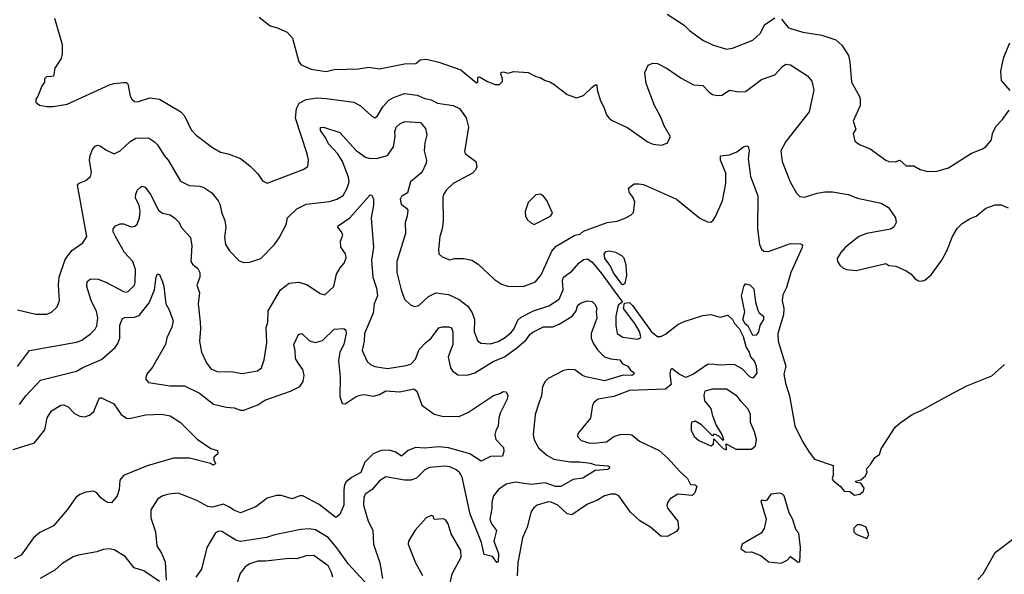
# Model space of a CAD drawing. Extents: x 1863017 to 1989460, y 394564 to 532820.
# Tile 72 of 213: x 1901311 to 1907614, y 461092 to 464644. Entities that reach past the tile are written whole.
import ezdxf

# ---------------------------------------------------------------- set-up
doc = ezdxf.new("R2010")
doc.units = 0

msp = doc.modelspace()

# ---------------------------------------------------------------- linework, layer by layer
at = {"layer": '0CON10XD'}
for points in [[(1905455, 464679.4), (1905565, 464610), (1905598, 464575), (1905685, 464513.1), (1905745, 464482.5), (1905835, 464455.5), (1905875, 464462.9), (1906005, 464513.5), (1906052.9, 464557.1), (1906078.8, 464611.2), (1906145, 464657.1)], [(1901534.2, 464655), (1901582, 464485), (1901582.5, 464425), (1901575.8, 464395), (1901537, 464333), (1901526.7, 464283.3), (1901505, 464277.5), (1901485, 464280), (1901470, 464265), (1901470, 464245), (1901451.7, 464218.3), (1901427.5, 464155), (1901414, 464135), (1901413.8, 464115), (1901437.7, 464097.7), (1901485, 464088.8), (1901525, 464088), (1901615, 464104), (1901885, 464226.9), (1901913.6, 464236.4), (1901975, 464242.5), (1901995, 464241.2), (1902004.1, 464234.1), (1902019.2, 464155), (1902028.8, 464135), (1902045, 464120), (1902065, 464119.2), (1902145, 464143.1), (1902205, 464134.5), (1902342, 464055), (1902365, 464028.8), (1902409.1, 463939.1), (1902441.2, 463905), (1902545, 463826.7), (1902596.7, 463795), (1902645.6, 463785.6), (1902724.4, 463754.4), (1902785, 463707.5), (1902836.4, 463656.4), (1902865, 463612.5), (1902895, 463596.7), (1903126.7, 463685), (1903155.8, 463704.2), (1903159.2, 463745), (1903152.2, 463785), (1903077.4, 464012.6), (1903082.7, 464075), (1903101.1, 464108.9), (1903145, 464133.5), (1903215, 464143.5), (1903275, 464138.5), (1903450, 464115), (1903491.7, 464091.7), (1903565, 464026), (1903585, 464016), (1903601.3, 464028.7), (1903634.7, 464085.3), (1903675, 464128.9), (1903705, 464146.7), (1903775, 464170.5), (1903855, 464161.8), (1903905, 464138.8), (1903945, 464131.9), (1903985, 464110.6), (1904085.5, 464095.5), (1904126, 464075), (1904169.2, 464015), (1904184.4, 463955), (1904157.6, 463797.6), (1904165.8, 463785), (1904230, 463735), (1904237.6, 463702.4), (1904231.4, 463685), (1904209.1, 463660.9), (1904085, 463594.4), (1904044.3, 463555), (1904024.6, 463525.4), (1904018.9, 463505), (1904022.5, 463355), (1904016.2, 463303.8), (1904001.2, 463255), (1903991.7, 463171.7), (1903994.3, 463144.3), (1904015, 463126.2), (1904065, 463105.7), (1904095, 463114.4), (1904155, 463114.5), (1904205, 463103.6), (1904245, 463078.5), (1904349.5, 462979.5), (1904395, 462950), (1904435, 462936.9), (1904535, 462935.6), (1904614, 462965), (1904650.1, 463009.9), (1904717.2, 463162.8), (1904745, 463194.2), (1904865, 463264.3), (1904899.7, 463270.3), (1904921.1, 463288.9), (1905071.2, 463345), (1905135.3, 463354.7), (1905192, 463375), (1905226.3, 463393.7), (1905241.2, 463408.8), (1905248.8, 463475), (1905237.5, 463505), (1905214.2, 463535), (1905207.5, 463565), (1905245, 463592.5), (1905275, 463593.8), (1905305, 463589.2), (1905515, 463495.7), (1905665, 463372.9), (1905715, 463350), (1905735, 463348), (1905750.3, 463359.7), (1905765, 463384), (1905810, 463485), (1905831.5, 463595), (1905832.1, 463662.1), (1905796.4, 463743.6), (1905797, 463773), (1905855, 463778), (1905902.7, 463797.3), (1905945, 463830), (1905965, 463836.7), (1905975, 463832.5), (1905980.8, 463805), (1905974.4, 463755), (1905990.2, 463640.2), (1906035.4, 463515.4), (1906034.6, 463305), (1906046.5, 463205), (1906060.6, 463175), (1906075, 463162.5), (1906105, 463159.5), (1906245, 463211.1), (1906309.5, 463209.5), (1906323, 463203), (1906320, 463185), (1906246.9, 463025), (1906219.8, 462930.2), (1906196.9, 462883.1), (1906192.9, 462845), (1906202, 462795), (1906200.3, 462755), (1906163.3, 462635), (1906167.1, 462585), (1906215.5, 462425), (1906203.4, 462375), (1906212.5, 462317.5), (1906239.1, 462235), (1906273.7, 462043.7), (1906322.6, 461942.6), (1906364.3, 461874.3), (1906399.3, 461829.3), (1906518.3, 461788.3), (1906517.5, 461725), (1906511.2, 461705), (1906516.7, 461695), (1906565.7, 461655.7), (1906590, 461625), (1906625, 461622.5), (1906655, 461600), (1906690, 461605), (1906712.5, 461625), (1906717.5, 461645), (1906696.4, 461676.4), (1906665, 461680), (1906661.7, 461688.3), (1906695, 461697.5), (1906725, 461722.5), (1906737, 461747), (1906731.7, 461768.3), (1906757.5, 461795), (1906785, 461840), (1906815, 461860), (1906826.7, 461895), (1906915.8, 462034.2), (1906947, 462063), (1907025, 462116), (1907086.8, 462143.2), (1907256.7, 462236.7), (1907375, 462299.2), (1907535, 462363.8), (1907615, 462436.2)], [(1902845, 464660), (1902913.9, 464603.9), (1902955, 464593.3), (1903023.6, 464563.6), (1903057.5, 464525), (1903097.5, 464375), (1903112.5, 464355), (1903177.7, 464327.7), (1903273, 464313), (1903325, 464324.4), (1903480.5, 464329.5), (1903545, 464341.2), (1903615, 464330), (1903775, 464360.9), (1903847.3, 464362.7), (1903875, 464387.1), (1903915, 464392.3), (1903995, 464372), (1904135, 464323.8), (1904235, 464238.8), (1904243.3, 464245), (1904243.9, 464276.1), (1904255, 464278.8), (1904305, 464248), (1904355, 464230), (1904381.7, 464228.3), (1904401.7, 464248.3), (1904402.5, 464265), (1904390, 464295), (1904393.6, 464306.4), (1904405, 464310), (1904435, 464301.2), (1904475, 464313.3), (1904565.8, 464305.8), (1904615, 464281.2), (1904643.9, 464273.9), (1904675, 464253.8), (1904705, 464245.8), (1904730.7, 464230.7), (1904815.5, 464165.5), (1904875, 464144.3), (1904920.7, 464159.3), (1904975, 464212.9), (1904995, 464227.5), (1905005, 464226.7), (1905006.9, 464195), (1905029.4, 464125), (1905051.4, 464085), (1905068.1, 464035), (1905083.7, 464013.7), (1905100.4, 464000.4), (1905205, 463951.9), (1905335, 463859.2), (1905366.8, 463846.8), (1905418.8, 463841.2), (1905456.4, 463853.6), (1905476.2, 463895), (1905435.8, 463965), (1905413.3, 464025), (1905375.6, 464095), (1905321.9, 464235), (1905312.5, 464305), (1905335, 464352.5), (1905363.9, 464366.1), (1905395, 464363.8), (1905455, 464331.2)], [(1906187.5, 464647.5), (1906231.4, 464595), (1906245, 464587.5), (1906324.6, 464564.6), (1906445, 464545.6), (1906535, 464514.2), (1906575, 464480), (1906615.7, 464415), (1906625.6, 464375), (1906635.7, 464245), (1906685.7, 464155.7), (1906691.2, 464135), (1906691.2, 464095), (1906647.5, 463995), (1906663, 463943), (1906647.5, 463915), (1906657, 463867), (1906687.5, 463845), (1906755, 463816.2), (1906856.7, 463745), (1906875, 463736), (1906915, 463734), (1906945, 463743.8), (1906985, 463708), (1907035, 463707.5), (1907075, 463684), (1907125, 463672)], [(1907650.6, 464190.6), (1907596.7, 464255), (1907591.5, 464315), (1907610.9, 464405), (1907648.5, 464495)], [(1905455, 464331.2), (1905545, 464270), (1905625, 464226.2), (1905685, 464223.8), (1905725, 464180), (1905746.1, 464166.1), (1905775, 464158.8), (1905805, 464160), (1905855, 464192.5), (1905915, 464182), (1905957.5, 464185), (1906059.1, 464260.9), (1906145, 464291.2), (1906193.8, 464345), (1906215, 464358.6), (1906245, 464354.3), (1906354.4, 464284.4), (1906381.4, 464251.4), (1906395.5, 464195.5), (1906364.4, 464055), (1906215.5, 463864.5), (1906182.9, 463805), (1906191.4, 463735), (1906244.2, 463605), (1906283, 463533), (1906305, 463511.2), (1906335, 463506.7), (1906415.7, 463534.3), (1906465, 463542.5), (1906515, 463542.5), (1906614.3, 463524.3), (1906675, 463501.1), (1906825, 463469.2), (1906871.7, 463441.7), (1906917.5, 463375), (1906922, 463345), (1906906, 463315), (1906885, 463302.9), (1906735, 463275.8), (1906683.4, 463256.6), (1906595, 463185.8), (1906567, 463153), (1906543.8, 463115), (1906546.7, 463095), (1906561.2, 463071.2), (1906582.3, 463052.3), (1906605, 463044), (1906665, 463038), (1906855, 463083.3), (1906875, 463070), (1906920, 463065), (1906986.1, 463036.1), (1907015.9, 463015.9), (1907042.5, 462985), (1907065, 462972.5), (1907085, 462970), (1907105, 462976.7), (1907145, 463010), (1907214, 463105), (1907245.8, 463165), (1907281.4, 463255), (1907312.6, 463307.4), (1907345, 463340), (1907395, 463371.2), (1907435, 463386.2), (1907495, 463438), (1907555, 463457.5), (1907595, 463458), (1907638.3, 463438.3)], [(1907125, 463672), (1907185, 463674), (1907257.5, 463695), (1907405, 463788.8), (1907475, 463816.2), (1907495, 463830), (1907532, 463875), (1907538.1, 463915), (1907559.3, 463960.7), (1907602.9, 464005), (1907644.4, 464065)], [(1901296.8, 462786.8), (1901415, 462758.1), (1901485, 462759.4), (1901515, 462770.8), (1901550.8, 462805), (1901565.7, 462845), (1901559.1, 462945), (1901562.9, 462995), (1901602.1, 463107.9), (1901645, 463166.2), (1901715.5, 463214.5), (1901740, 463255), (1901680, 463585), (1901691.7, 463598.3), (1901735, 463614.2), (1901765, 463640), (1901770, 463665), (1901757.8, 463745), (1901762.5, 463775), (1901777.1, 463812.9), (1901795, 463833.3), (1901809.3, 463840.7), (1901826.9, 463836.9), (1901861.7, 463811.7), (1901915, 463785.7), (1901955, 463804.2), (1902018, 463865), (1902054.6, 463885.4), (1902135, 463888.6), (1902175, 463861.4), (1902193.3, 463843.3), (1902235, 463774.3), (1902260.6, 463745), (1902341.1, 463611.1), (1902395, 463583.3), (1902465, 463578.1), (1902490.3, 463570.3), (1902540, 463535), (1902580.8, 463485), (1902593.2, 463463.2), (1902605.7, 463405), (1902625, 463357.5), (1902629.6, 463315), (1902621.8, 463251.8), (1902629.4, 463205), (1902654.2, 463165), (1902715, 463100.8), (1902745, 463090), (1902785, 463090.8), (1902855, 463115.8), (1902942, 463205), (1902972, 463248), (1903016.6, 463333.4), (1903025.8, 463375), (1903085, 463434), (1903145, 463462.9), (1903295, 463479.6), (1903342, 463495), (1903381.9, 463518.1), (1903407.8, 463565), (1903419.1, 463605), (1903416.8, 463635), (1903376.8, 463735), (1903346.6, 463785), (1903288.5, 463848.5), (1903271.2, 463885), (1903235.8, 463935), (1903236.1, 463953.9), (1903255, 463955.8), (1903360.9, 463920.9), (1903465, 463806.5), (1903523.9, 463763.9), (1903545, 463758.2), (1903595, 463756.1), (1903665.9, 463774.1), (1903705, 463830.6), (1903714.7, 463895.3), (1903713.1, 463925), (1903721.1, 463955), (1903745, 463978), (1903777.3, 463992.7), (1903876.7, 463986.7), (1903908.3, 463948.3), (1903916.7, 463906.7), (1903903.6, 463855), (1903901.2, 463805), (1903916, 463745), (1903913.8, 463725), (1903884.5, 463665), (1903812.2, 463605), (1903794.4, 463535.6), (1903755, 463512), (1903745.7, 463495), (1903752.9, 463462.9), (1903788.1, 463438.1), (1903795.7, 463425), (1903791.8, 463385), (1903779.5, 463345), (1903780.5, 463275), (1903724.3, 463095), (1903725.7, 463025.7), (1903752.5, 462915), (1903774.4, 462854.4), (1903815, 462816.2), (1903838.3, 462808.3), (1903865.8, 462814.2), (1903928.1, 462871.9), (1903974.4, 462895.6), (1904055, 462884.3), (1904125, 462851.4), (1904179.2, 462809.2), (1904206.7, 462766.7), (1904222.5, 462725), (1904220.6, 462645), (1904244.2, 462585), (1904265, 462572.5), (1904325, 462568.6), (1904375, 462584.3), (1904415, 462606.7), (1904455, 462638.9), (1904475, 462661.4), (1904500, 462720), (1904520.3, 462739.7), (1904601.2, 462778.8), (1904698.8, 462811.2), (1904764.3, 462855), (1904790.4, 462915), (1904786.5, 462975), (1904792.3, 462995), (1904845, 463033.6), (1904892, 463088), (1904920.7, 463109.3), (1904945, 463112), (1904975, 463090.5), (1905037.3, 463017.3), (1905117.1, 462907.1), (1905170, 462835), (1905145, 462818.8), (1905139.4, 462805), (1905127.1, 462745), (1905126.4, 462685), (1905135, 462633.8), (1905171.2, 462611.2), (1905265, 462599.1), (1905282, 462605), (1905287.1, 462615), (1905278, 462648), (1905249.6, 462699.6), (1905176.2, 462795), (1905181.7, 462828.3), (1905215, 462832.5), (1905235, 462813.3), (1905354.6, 462644.6), (1905395, 462614.4), (1905415, 462614.4), (1905445, 462630), (1905525, 462692.9), (1905565, 462711.4), (1905685, 462749.2), (1905735, 462756), (1905795, 462738.8), (1905845, 462751.2), (1905874.3, 462725), (1905887.7, 462697.7), (1905916.4, 462666.4), (1905943.4, 462615), (1905960.6, 462545), (1905981.6, 462515), (1905988.8, 462485), (1906014.8, 462455), (1906026.1, 462425), (1906029.3, 462380.7), (1906005, 462347.5), (1905985, 462357.5), (1905935, 462407.5), (1905885, 462435.6), (1905785, 462431.5), (1905745, 462438.5), (1905715, 462436.1), (1905624.4, 462375), (1905575, 462353.1), (1905533.2, 462373.2), (1905485, 462410), (1905477.3, 462402.7), (1905473, 462375), (1905481.2, 462308.8), (1905445, 462278.8), (1905215, 462269.6), (1905115, 462231.4), (1905013.3, 462215), (1904988.8, 462195), (1904977.5, 462175), (1904965, 462093.3), (1904917, 462033), (1904883.3, 461995), (1904882.5, 461975), (1904905, 461950), (1904955, 461934.3), (1904985, 461931.9), (1905068.5, 461941.5), (1905115, 461974.3), (1905155, 461987.1), (1905205, 461990), (1905228.8, 461985), (1905278, 461945), (1905405.6, 461885), (1905463.3, 461835), (1905535, 461752), (1905586.6, 461706.6), (1905605, 461667.5), (1905635, 461666), (1905646, 461655), (1905632.5, 461615), (1905615, 461597.5), (1905524.2, 461605.8), (1905475.8, 461575), (1905460, 461555), (1905454.3, 461535), (1905458.6, 461515), (1905525, 461432.5), (1905527.5, 461385), (1905515, 461366.2), (1905456, 461334), (1905415.8, 461335.8), (1905350, 461395), (1905281.1, 461435), (1905221.1, 461491.1), (1905145.8, 461595), (1905125, 461605.6), (1905094.4, 461605.6), (1905055, 461595.7), (1905005, 461565.7), (1904945, 461542.5), (1904845, 461472.9), (1904815, 461480), (1904755, 461536), (1904712.5, 461555), (1904695, 461556.9), (1904624.6, 461535.4), (1904602, 461518), (1904585.8, 461495), (1904559.4, 461395), (1904529.4, 461325), (1904500.9, 461165), (1904495, 461083.3)], [(1901295.9, 462424.1), (1901373.5, 462526.5), (1901675, 462580), (1901707.8, 462592.2), (1901765, 462631.9), (1901795, 462662.5), (1901805, 462683.8), (1901810.3, 462735), (1901803.4, 462775), (1901769.5, 462845), (1901741.1, 462935), (1901742.3, 462967.7), (1901765, 462985.5), (1901812.9, 462982.9), (1901863.4, 462963.4), (1901975, 462904.2), (1901995, 462900), (1902005, 462904), (1902045, 462943.8), (1902049.5, 462960.5), (1902052.5, 463045), (1902034.4, 463095), (1901982.5, 463152.5), (1901923.8, 463255), (1901910.4, 463285), (1901908.5, 463305), (1901925, 463324.3), (1901955, 463337.5), (1901975, 463336), (1902025, 463317.5), (1902047.9, 463322.1), (1902064, 463335), (1902078.9, 463375), (1902082.5, 463415), (1902076.7, 463455), (1902053, 463503), (1902053.5, 463526.5), (1902064.5, 463555.5), (1902085, 463572), (1902095, 463578), (1902115, 463572.5), (1902148.9, 463525), (1902199.2, 463425), (1902225, 463406.2), (1902275, 463393.8), (1902302.9, 463375), (1902332.2, 463345), (1902345.4, 463315.4), (1902405, 463250), (1902412.4, 463195), (1902407.5, 463095), (1902418.3, 463078.3), (1902451.1, 463051.1), (1902464.5, 463025), (1902463.5, 462995), (1902444.4, 462945), (1902461.4, 462895), (1902454.4, 462825), (1902466.3, 462706.3), (1902469.4, 462665), (1902462.9, 462585), (1902474.3, 462515), (1902506.6, 462446.6), (1902535, 462409.2), (1902575, 462391.1), (1902675, 462388.9), (1902735, 462379.1), (1902834.3, 462395.7), (1902860, 462415), (1902875.6, 462465), (1902893.5, 462575), (1902887.9, 462672.1), (1902899.2, 462705), (1902900.6, 462779.4), (1902981.5, 462915), (1903035, 462957.9), (1903095, 462964.3), (1903149.1, 462949.1), (1903235, 462890), (1903265, 462882), (1903321.1, 462935), (1903338.6, 463015), (1903362, 463055), (1903389.2, 463085), (1903401.1, 463118.9), (1903397.5, 463145), (1903367.1, 463187.1), (1903365.6, 463225), (1903379.4, 463265), (1903371.4, 463285), (1903347.5, 463315), (1903349.2, 463325), (1903425.3, 463374.7), (1903555, 463522.5), (1903565, 463520), (1903575.6, 463495.6), (1903575.5, 463455.5), (1903560.5, 463375), (1903576, 463185), (1903563.4, 463103.4), (1903572, 462995), (1903595.5, 462925), (1903600.8, 462875), (1903580.8, 462825), (1903574.7, 462765), (1903518.9, 462635), (1903516.5, 462585), (1903502.5, 462525), (1903535.8, 462455), (1903557.5, 462435), (1903585, 462422.5), (1903665, 462410.4), (1903785, 462429.1), (1903815, 462438.9), (1903845, 462469.4), (1903868.7, 462531.3), (1903908.1, 462575), (1903945, 462604.4), (1903995, 462670), (1904015, 462677.5), (1904055, 462677.5), (1904075, 462670), (1904084.4, 462644.4), (1904084.4, 462565), (1904054.6, 462485), (1904069.4, 462415), (1904082, 462395), (1904115, 462369.2), (1904175, 462367.8), (1904225, 462383.5), (1904341.9, 462455), (1904414.6, 462485.4), (1904490.3, 462539.7), (1904552.7, 462595), (1904579.1, 462630.9), (1904596.2, 462643.8), (1904663.7, 462676.3), (1904725, 462676.9), (1904765.3, 462694.7), (1904848.6, 462745), (1904871.9, 462775), (1904884.3, 462815), (1904905, 462831.4), (1904943.9, 462843.9), (1904975, 462840), (1904995, 462821.2), (1905006, 462795), (1905002.1, 462775), (1905006.5, 462733.5), (1904969.7, 462635), (1904969.5, 462605), (1904982.2, 462572.2), (1905010.6, 462530.6), (1905054.3, 462484.3), (1905095, 462471.5), (1905152.5, 462465), (1905170.9, 462440.9), (1905203.3, 462425), (1905220.5, 462400.5), (1905242.5, 462385), (1905242.5, 462375), (1905230, 462365), (1905175, 462366.7), (1905055, 462330.6), (1904935, 462357.1), (1904914.7, 462365), (1904865, 462401.1), (1904825, 462403.3), (1904793.1, 462396.9), (1904695, 462346.3), (1904675, 462327.8), (1904658.1, 462295), (1904651.2, 462235), (1904636.7, 462195)], [(1904605, 463333.3), (1904710, 463385), (1904721.4, 463405), (1904685, 463487.1), (1904665, 463513.8), (1904645, 463526.7), (1904615, 463522.5), (1904567, 463473), (1904547.5, 463415), (1904548.3, 463388.3), (1904560, 463365), (1904580, 463345), (1904605, 463333.3)], [(1905175, 462946.2), (1905165, 462950), (1905112.3, 463022.3), (1905090.2, 463070.2), (1905055.9, 463115), (1905053.2, 463145), (1905065, 463158.9), (1905085, 463163.5), (1905125, 463155.6), (1905164.3, 463134.3), (1905178.6, 463118.6), (1905191.4, 463075), (1905195.6, 463005), (1905185, 462953.8), (1905175, 462946.2)], [(1901309.5, 462180.5), (1901350.6, 462235), (1901445, 462335.7), (1901675, 462392.7), (1901715, 462416.4), (1901835, 462467.1), (1901922.5, 462545), (1901939.3, 462570.7), (1901951.2, 462605), (1901951.8, 462688.2), (1901968.9, 462731.1), (1901983.2, 462736.8), (1902045, 462738.9), (1902075, 462750.6), (1902139.3, 462830.7), (1902174.5, 462915), (1902184.2, 462995.8), (1902193, 463017), (1902205, 463012.5), (1902225.7, 462965), (1902234.3, 462935), (1902246.7, 462825), (1902266.9, 462786.9), (1902294.2, 462715), (1902285.6, 462675), (1902253.5, 462606.5), (1902243.8, 462565), (1902161.7, 462418.3), (1902124.2, 462375), (1902116, 462345), (1902135, 462320), (1902275, 462299.5), (1902365, 462300.4), (1902462.3, 462252.3), (1902552.7, 462182.7), (1902632.4, 462162.4), (1902685, 462158.8), (1902724.6, 462144.6), (1902745, 462144.6), (1902835, 462178.2), (1902881.3, 462208.7), (1903044.6, 462265.4), (1903104.6, 462295.4), (1903125, 462326.2), (1903132.1, 462365), (1903124.5, 462405), (1903095, 462442.2), (1903075.6, 462475), (1903075.5, 462525), (1903066.7, 462565), (1903095, 462628.8), (1903117.5, 462635), (1903167.2, 462587.2), (1903205, 462576.2), (1903249.6, 462590.4), (1903325, 462661.4), (1903385, 462667.5), (1903398, 462655), (1903401.9, 462635), (1903385.3, 462565), (1903360, 462515), (1903351.6, 462461.6), (1903363.3, 462355), (1903361.3, 462231.3), (1903375, 462186.7), (1903395, 462184.3), (1903465, 462230.5), (1903489.8, 462240.2), (1903515, 462242.9), (1903575, 462232.3), (1903615, 462243.9), (1903655, 462266.4), (1903745, 462261.2), (1903835, 462281.2), (1903853.8, 462265), (1903885.9, 462175.9), (1903965, 462117.5), (1904015, 462105.7), (1904125, 462103.5), (1904185, 462130.5), (1904345, 462238), (1904385, 462250), (1904405, 462262.5), (1904425, 462260), (1904436.7, 462236.7), (1904432, 462215), (1904387.5, 462125), (1904378.6, 462095), (1904375, 462042.5), (1904358.3, 462011.7), (1904352, 461985), (1904360, 461955), (1904408.6, 461905), (1904411.2, 461878.8), (1904401.2, 461848.8), (1904325, 461846.9), (1904265, 461816.7), (1904192.5, 461865), (1904055, 461901.8), (1903995, 461907.8), (1903905, 461900.8), (1903843.8, 461905), (1903797.5, 461885), (1903755, 461850), (1903715, 461876.9), (1903677.1, 461887.1), (1903625.4, 461884.6), (1903572.9, 461865), (1903520.4, 461809.6), (1903494.3, 461745), (1903435, 461712.3), (1903401.1, 461685), (1903391.3, 461665), (1903386.7, 461633.3), (1903385.5, 461535), (1903360, 461475), (1903335, 461456), (1903228.8, 461538.8), (1903124.3, 461595.7), (1903105, 461595.6), (1903055, 461575.6), (1902985, 461596.9), (1902955, 461597.1), (1902895, 461580), (1902823.3, 461525), (1902725, 461486.9), (1902682.6, 461502.6), (1902655, 461523.1), (1902615, 461541.4), (1902545, 461522.1), (1902515, 461526.4), (1902445, 461565.7), (1902380.7, 461590.7), (1902325, 461611.4), (1902265, 461605.8), (1902227.5, 461595), (1902196.2, 461575), (1902151.4, 461505), (1902150, 461455), (1902181.1, 461365), (1902188.1, 461275), (1902217.9, 461227.9), (1902241.3, 461171.3), (1902249.4, 461055)], [(1906005, 462622), (1905975, 462681.9), (1905955, 462695.6), (1905940, 462725), (1905952.5, 462772.5), (1905932, 462875), (1905946.7, 462935), (1905958.3, 462951.7), (1905985, 462946.7), (1906011.2, 462921.2), (1906022.3, 462835), (1906035.9, 462785), (1906045, 462767.8), (1906073.3, 462745), (1906071.5, 462725), (1906049.7, 462685), (1906040.9, 462645), (1906025, 462623.3), (1906005, 462622)], [(1905835, 461890), (1905832.5, 461927.5), (1905895, 461893.8), (1905995, 461893.8), (1906021.2, 461915), (1906026.9, 461955), (1906014.5, 462005), (1905988.8, 462065), (1905988.9, 462115), (1905975, 462150), (1905928.9, 462198.9), (1905905, 462234.2), (1905835, 462277.8), (1905745, 462278.8), (1905698, 462265), (1905689.7, 462240.3), (1905695, 462204.2), (1905736.2, 462155), (1905742.9, 462115), (1905769.2, 462045), (1905805, 461987.5), (1905817.5, 461955), (1905815, 461950), (1905786.4, 461976.4), (1905765, 461987.5), (1905755, 461990), (1905745, 461980), (1905675, 462049.2), (1905635, 462074), (1905613.8, 462066.2), (1905610, 462055), (1905610, 462015), (1905628.8, 461975), (1905658.8, 461948.8), (1905735, 461916.2), (1905753.3, 461925), (1905755, 461960), (1905815, 461897.5), (1905835, 461890)], [(1901268.8, 461891.2), (1901405.8, 461934.2), (1901472.4, 462017.6), (1901486.7, 462095), (1901515, 462140), (1901575, 462175.7), (1901592.7, 462177.3), (1901621.2, 462165), (1901661.4, 462121.4), (1901695, 462104.4), (1901725, 462101.1), (1901757.6, 462112.4), (1901785.4, 462134.6), (1901816.7, 462215), (1901825, 462223.3), (1901835, 462223.3), (1901913.9, 462183.9), (1901960, 462115), (1901995, 462092.9), (1902015, 462090), (1902115.4, 462114.6), (1902218.7, 462118.7), (1902275, 462107.1), (1902341.2, 462065), (1902447.7, 461957.7), (1902535, 461897.5), (1902577.5, 461885), (1902580, 461865), (1902553, 461843), (1902553.3, 461825), (1902565, 461802.5), (1902555.8, 461794.2), (1902545, 461794), (1902532.3, 461802.3), (1902397, 461837), (1902295, 461836.8), (1902126.8, 461786.8), (1901975.6, 461724.4), (1901952, 461695), (1901948.6, 461635), (1901935.6, 461594.4), (1901898.8, 461551.2), (1901875, 461552.5), (1901855, 461562.5), (1901827.5, 461585), (1901804.5, 461614.5), (1901785, 461624.2), (1901735, 461619.4), (1901695, 461602.9), (1901670, 461585), (1901615, 461506), (1901527.6, 461402.4), (1901439.8, 461360.2), (1901398.6, 461325), (1901320, 461215), (1901275, 461192.5)], [(1904636.7, 462195), (1904610.4, 462115), (1904598.5, 461985), (1904604.3, 461954.3), (1904632.9, 461902.9), (1904685.3, 461855), (1904729.4, 461829.4), (1904835, 461813), (1904895, 461813.3), (1904965, 461804.2), (1904995, 461794.5), (1905075, 461787.1), (1905085, 461782.5), (1905087.7, 461772.3), (1905075, 461763.3), (1904995, 461758.1), (1904915, 461708.9), (1904855, 461699.6), (1904775, 461654.4), (1904741.4, 461655), (1904675, 461678.4), (1904585, 461666.8), (1904485, 461682.5), (1904425, 461670), (1904375.6, 461635), (1904344.3, 461595), (1904332.5, 461555), (1904333.5, 461513.5), (1904320.8, 461445), (1904332, 461415), (1904362.5, 461372.5), (1904347.1, 461305), (1904376.2, 461225), (1904375, 461170), (1904365, 461167.5), (1904337.4, 461207.4), (1904285, 461220), (1904266.6, 461296.6), (1904195, 461478.6), (1904143.5, 461715), (1904126.9, 461745), (1904105, 461761.9), (1904065, 461780), (1904035, 461784.5), (1903935, 461775.5), (1903905, 461760.6), (1903852.1, 461707.9), (1903815, 461694.6), (1903775, 461695.4), (1903655, 461715.6), (1903615, 461690), (1903568.1, 461635), (1903523.1, 461605), (1903514.5, 461585), (1903512.3, 461535), (1903542.4, 461432.4), (1903571.1, 461375), (1903576.2, 461286.2), (1903617.3, 461165), (1903634.4, 461065)], [(1906185, 461163.3), (1906225, 461183.3), (1906245, 461207.5), (1906295, 461171.2), (1906305, 461173.3), (1906309.2, 461265), (1906298, 461355), (1906282.5, 461375), (1906257.3, 461447.3), (1906235.8, 461485.8), (1906205.6, 461595), (1906195, 461605.8), (1906175, 461612), (1906120, 461605), (1906093, 461567), (1906085, 461562.5), (1906065, 461567.5), (1906055, 461560), (1906090, 461445), (1906077.5, 461385), (1906057.5, 461355), (1905936.7, 461285), (1905927.5, 461255), (1905960, 461235), (1905995, 461236.7), (1906055, 461213.3), (1906105, 461172.5), (1906185, 461163.3)], [(1904056.7, 460985), (1904079.4, 461095), (1904138, 461202), (1904135.9, 461245.9), (1904072.1, 461352.1), (1904053.3, 461415), (1904039.3, 461439.3), (1904025, 461446.7), (1903965, 461442.5), (1903957.5, 461465), (1903945, 461470), (1903912.5, 461455), (1903842.5, 461375), (1903800, 461305), (1903798, 461285), (1903844.2, 461165), (1903890, 461085)], [(1906735, 461322.5), (1906747.5, 461345), (1906730, 461395), (1906695, 461410), (1906671.7, 461408.3), (1906651.7, 461388.3), (1906650, 461365), (1906665, 461350), (1906735, 461322.5)], [(1903565.8, 460995), (1903415, 461156.5), (1903341, 461261), (1903285, 461327.1), (1903205, 461377.3), (1903165, 461383.6), (1903110.6, 461379.4), (1902945, 461345.6), (1902891.2, 461328.8), (1902725, 461301.9), (1902695, 461310.4), (1902605, 461367.2), (1902585, 461368.7), (1902565, 461358.2), (1902509.4, 461265), (1902475.7, 461125), (1902438.6, 461075)], [(1907445, 461059.5), (1907479.1, 461095), (1907555, 461231.4), (1907685, 461329.6)], [(1902205, 461046.7), (1902105, 461115.3), (1902043.7, 461133.7), (1901985.5, 461205.5), (1901915, 461249.5), (1901885, 461255.6), (1901845, 461252.2), (1901805, 461235.5), (1901685, 461215.6), (1901653.8, 461205), (1901580.9, 461159.1), (1901535, 461119.4), (1901442, 461065)], [(1903315, 461073.3), (1903307.3, 461105), (1903285, 461146.4), (1903195, 461212.2), (1903145, 461210), (1903085, 461192.5), (1903035, 461194.6), (1902885, 461176.2), (1902835, 461177.5), (1902785, 461160), (1902755, 461140), (1902723.4, 461096.6), (1902695, 461012.5)]]:
    msp.add_lwpolyline(points, dxfattribs=at)

doc.saveas('drawing.dxf')
